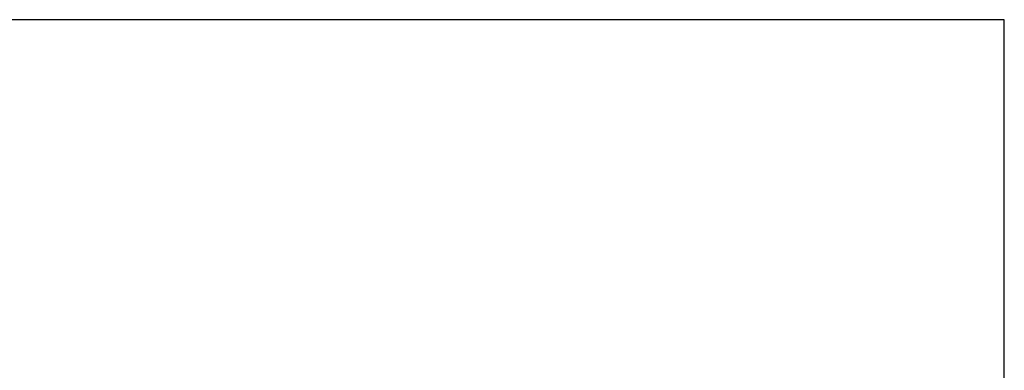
# Model space of a CAD drawing. Extents: x 0 to 283, y -70 to 196.
# Tile 30 of 30: x 156 to 283, y 151 to 196. Entities that reach past the tile are written whole.
import ezdxf
from ezdxf.enums import TextEntityAlignment as Align

# ---------------------------------------------------------------- set-up
doc = ezdxf.new("R2010")
doc.units = 0
for name, color, linetype in [('BORDER', 3, 'CONTINUOUS'), ('BORDERTEXT', 7, 'CONTINUOUS'), ('DIM', 7, 'CONTINUOUS')]:
    doc.layers.add(name, color=color, linetype=linetype)
doc.styles.add('SANSSERIF', font='sanss___.ttf')

# ---------------------------------------------------------------- blocks, each defined once
blk = doc.blocks.new('Prof-A4_Motec_Mech_No-Billhead')
at = {"layer": 'BORDER'}
blk.add_lwpolyline([(0, 0), (283, 0), (283, 196), (0, 196)], close=True, dxfattribs=at)
at = {"layer": 'BORDERTEXT', "style": 'SANSSERIF', "flags": 4}
blk.add_attdef('2011', (24.99, 192.75), '', height=2, dxfattribs=at)
at = {"layer": 'BORDERTEXT', "style": 'SANSSERIF'}
blk.add_attdef('-2011', (31.82, 192.75), '', height=2, dxfattribs=at)
at = {"layer": 'BORDERTEXT', "style": 'SANSSERIF', "flags": 4}
blk.add_attdef('1:2', text='', height=2.5, dxfattribs=at).set_placement((252.64, 18.75), align=Align.MIDDLE)
for tag, p in [('0.15', (214.38, 18.75)), ('0.5%%D', (229.57, 18.75))]:
    blk.add_attdef(tag, text='', height=2.5, dxfattribs=at).set_placement(p, align=Align.MIDDLE_LEFT)
at = {"layer": 'BORDERTEXT', "style": 'SANSSERIF'}
for tag, height, p in [('TITLE', 3, (193, 11.25)), ('1of1', 2.5, (248, 5.2)), ('SPU88888', 3.5, (270.5, 5.2)), ('22.12.2011', 2.5, (159.4, 3.75)), ('INT', 2.5, (213.24, 3.75)), ('A', 2.5, (232.48, 3.75))]:
    blk.add_attdef(tag, text='', height=height, dxfattribs=at).set_placement(p, align=Align.MIDDLE)

msp = doc.modelspace()

# ---------------------------------------------------------------- block references
at = {"layer": 'DIM'}
msp.add_blockref('Prof-A4_Motec_Mech_No-Billhead', (0, 0), dxfattribs=at)

doc.saveas('drawing.dxf')
